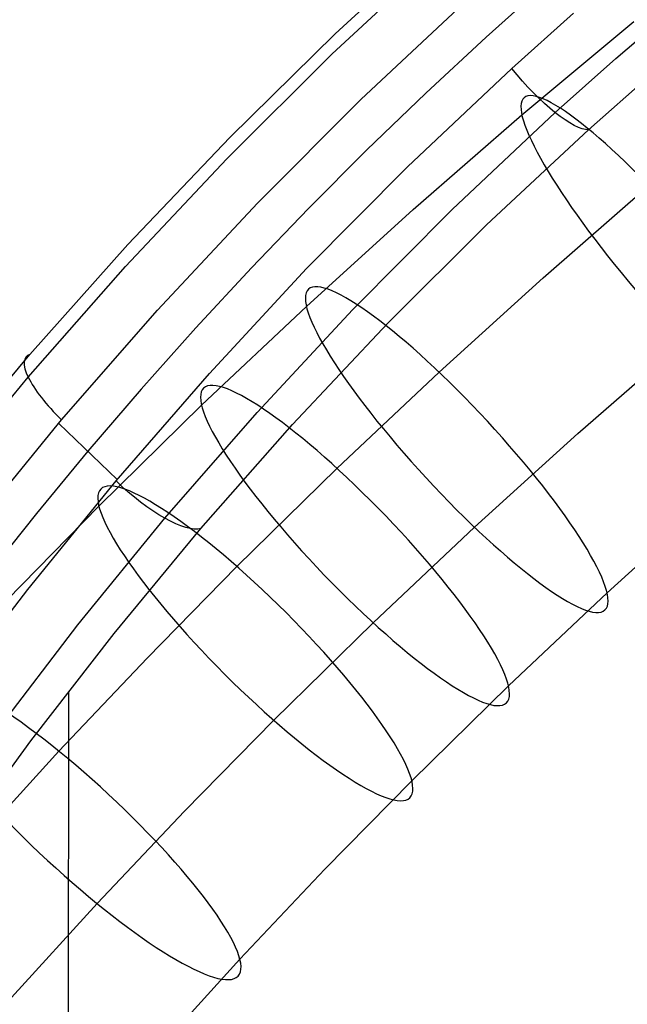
# Model space of a CAD drawing. Extents: x -260 to 296, y -277 to 294.
# Tile 112 of 241: x -180 to -157, y 187 to 223. Entities that reach past the tile are written whole.
import ezdxf

# ---------------------------------------------------------------- set-up
doc = ezdxf.new("R2010")
doc.units = 0
doc.layers.add('PREDEFINITO', color=7, linetype='CONTINUOUS')

msp = doc.modelspace()

# ---------------------------------------------------------------- linework, layer by layer
at = {"layer": 'PREDEFINITO'}
for p, q in [((-168.008, 222.635, 763.166), (-164.007, 226.313, 764.603)), ((-168.136, 221.88, 765.339), (-164.153, 225.584, 766.783)), ((-160.224, 224.527, 769.012), (-162.48, 222.514, 768.205)), ((-167.067, 220.231, 766.561), (-163.137, 223.91, 768.017)), ((-157.729, 221.728, 768.891), (-155.462, 223.67, 769.7)), ((-161.534, 221.366, 768.496), (-159.275, 223.384, 769.317)), ((-161.169, 219.659, 646.873), (-157.071, 223.086, 647.855)), ((-171.874, 218.834, 761.68), (-168.008, 222.635, 763.166)), ((-162.48, 222.514, 768.205), (-164.694, 220.459, 767.381)), ((-171.982, 218.052, 763.845), (-168.136, 221.88, 765.339)), ((-159.954, 219.745, 768.065), (-157.729, 221.728, 768.891)), ((-165.362, 217.757, 767.028), (-161.534, 221.366, 768.496)), ((-158.727, 219.119, 766.232), (-156.52, 221.067, 767.058)), ((-164.694, 220.459, 767.381), (-166.865, 218.365, 766.54)), ((-170.861, 216.429, 765.055), (-167.067, 220.231, 766.561)), ((-165.153, 216.191, 645.878), (-161.169, 219.659, 646.873)), ((-163.725, 216.197, 766.588), (-159.954, 219.745, 768.065)), ((-162.47, 215.634, 764.754), (-158.727, 219.119, 766.232)), ((-175.603, 214.916, 760.147), (-171.874, 218.834, 761.68)), ((-166.865, 218.365, 766.54), (-168.993, 216.233, 765.684)), ((-175.69, 214.109, 762.304), (-171.982, 218.052, 763.845)), ((-169.056, 214.03, 765.511), (-165.362, 217.757, 767.028)), ((-160.397, 213.691, 635.921), (-156.516, 217.069, 636.89)), ((-174.517, 212.513, 763.501), (-170.861, 216.429, 765.055)), ((-168.993, 216.233, 765.684), (-171.078, 214.062, 764.812)), ((-169.065, 212.646, 644.861), (-165.153, 216.191, 645.878)), ((-167.366, 212.534, 765.061), (-163.725, 216.197, 766.588)), ((-166.087, 212.034, 763.226), (-162.47, 215.634, 764.754)), ((-179.193, 210.887, 758.566), (-175.603, 214.916, 760.147)), ((-179.257, 210.055, 760.715), (-175.69, 214.109, 762.304)), ((-171.078, 214.062, 764.812), (-173.12, 211.856, 763.923)), ((-172.615, 210.193, 763.945), (-169.056, 214.03, 765.511)), ((-164.207, 210.239, 634.931), (-160.397, 213.691, 635.921)), ((-178.033, 208.489, 761.899), (-174.517, 212.513, 763.501)), ((-172.903, 209.027, 643.823), (-169.065, 212.646, 644.861)), ((-170.874, 208.761, 763.486), (-167.366, 212.534, 765.061)), ((-173.12, 211.856, 763.923), (-175.118, 209.613, 763.019)), ((-169.574, 208.324, 761.65), (-166.087, 212.034, 763.226)), ((-159.126, 207.988, 650.816), (-155.273, 211.342, 651.778)), ((-182.588, 206.824, 756.966), (-179.193, 210.887, 758.566)), ((-182.628, 205.969, 759.108), (-179.257, 210.055, 760.715)), ((-176.038, 206.251, 762.333), (-172.615, 210.193, 763.945)), ((-167.946, 206.713, 633.92), (-164.207, 210.239, 634.931)), ((-175.118, 209.613, 763.019), (-177.072, 207.337, 762.1)), ((-176.666, 205.334, 642.764), (-172.903, 209.027, 643.823)), ((-181.354, 204.432, 760.279), (-178.033, 208.489, 761.899)), ((-174.249, 204.885, 761.863), (-170.874, 208.761, 763.486)), ((-178.14, 208.362, 761.849), (-175.995, 206.303, 762.353)), ((-172.932, 204.512, 760.026), (-169.574, 208.324, 761.65)), ((-162.909, 204.56, 649.833), (-159.126, 207.988, 650.816)), ((-177.072, 207.337, 762.1), (-178.954, 205.062, 761.179)), ((-171.611, 203.117, 632.888), (-167.946, 206.713, 633.92)), ((-179.273, 202.277, 760.7), (-176.038, 206.251, 762.333)), ((-180.045, 201.89, 641.776), (-176.666, 205.334, 642.764)), ((-158.051, 202.153, 639.903), (-154.37, 205.488, 640.86)), ((-178.954, 205.062, 761.179), (-180.793, 202.757, 760.244)), ((-177.44, 200.976, 760.22), (-174.249, 204.885, 761.863)), ((-176.109, 200.665, 758.383), (-172.932, 204.512, 760.026)), ((-166.621, 201.06, 648.829), (-162.909, 204.56, 649.833)), ((-174.902, 199.762, 631.926), (-171.611, 203.117, 632.888)), ((-182.374, 198.214, 759.025), (-179.273, 202.277, 760.7)), ((-161.663, 198.746, 638.926), (-158.051, 202.153, 639.903)), ((-180.5, 196.979, 758.535), (-177.44, 200.976, 760.22)), ((-170.26, 197.489, 647.805), (-166.621, 201.06, 648.829)), ((-179.159, 196.732, 756.696), (-176.109, 200.665, 758.383)), ((-178.129, 196.349, 630.947), (-174.902, 199.762, 631.926)), ((-165.205, 195.271, 637.929), (-161.663, 198.746, 638.926)), ((-177.784, 198.536, 757.47), (-177.813, 113.667, 419.341)), ((-173.528, 194.158, 646.849), (-170.26, 197.489, 647.805)), ((-182.08, 192.716, 754.967), (-179.159, 196.732, 756.696)), ((-181.29, 192.881, 629.952), (-178.129, 196.349, 630.947)), ((-168.385, 192.03, 636.999), (-165.205, 195.271, 637.929)), ((-176.732, 190.769, 645.877), (-173.528, 194.158, 646.849)), ((-171.502, 188.732, 636.054), (-168.385, 192.03, 636.999)), ((-179.87, 187.326, 644.89), (-176.732, 190.769, 645.877)), ((-174.557, 185.381, 635.092), (-171.502, 188.732, 636.054))]:
    msp.add_line(p, q, dxfattribs=at)
at = {"layer": 'PREDEFINITO', "extrusion": (-0.747849, -0.638136, -0.183041)}
msp.add_circle((-264.138, 629.705, -138.046), 8, dxfattribs=at)
at = {"layer": 'PREDEFINITO', "extrusion": (-0.720812, -0.666264, -0.191109)}
msp.add_circle((-263.322, 626.592, -143.054), 8, dxfattribs=at)
at = {"layer": 'PREDEFINITO', "extrusion": (-0.706857, -0.679938, -0.195031)}
msp.add_circle((-262.91, 625.005, -145.473), 8, dxfattribs=at)
at = {"layer": 'PREDEFINITO', "extrusion": (-0.692622, -0.693342, -0.198875)}
msp.add_circle((-262.494, 623.399, -147.833), 8, dxfattribs=at)
at = {"layer": 'PREDEFINITO', "extrusion": (-0.665832, -0.717182, -0.205714)}
msp.add_circle((-261.725, 620.411, -152.009), 8, dxfattribs=at)
at = {"layer": 'PREDEFINITO', "extrusion": (-0.638163, -0.740059, -0.212276)}
msp.add_circle((-260.946, 617.374, -155.979), 8, dxfattribs=at)
at = {"layer": 'PREDEFINITO', "extrusion": (-0.724519, -0.63493, -0.268209)}
msp.add_arc((-272.356, 730.841, -229.635), 3.009, 11.4971, 101.3369, dxfattribs=at)
at = {"layer": 'PREDEFINITO', "extrusion": (0.631086, 0.716922, 0.296231)}
msp.add_arc((270.877, 713.22, 262.814), 3.015, 350.0736, 80.1786, dxfattribs=at)
at = {"layer": 'PREDEFINITO', "extrusion": (-0.627487, -0.716648, -0.304427)}
msp.add_arc((-267.784, 711.257, -269.423), 3.002, 10.2445, 100.1327, dxfattribs=at)
at = {"layer": 'PREDEFINITO', "extrusion": (8.21944e-05, 0.238151, 0.971228)}
for centre, radius in [((68.955, 85.885, 613.304), 155.099), ((69.027, 85.936, 613.304), 146.035)]:
    msp.add_arc(centre, radius, 289.26592, 347.24336, dxfattribs=at)

doc.saveas('drawing.dxf')
